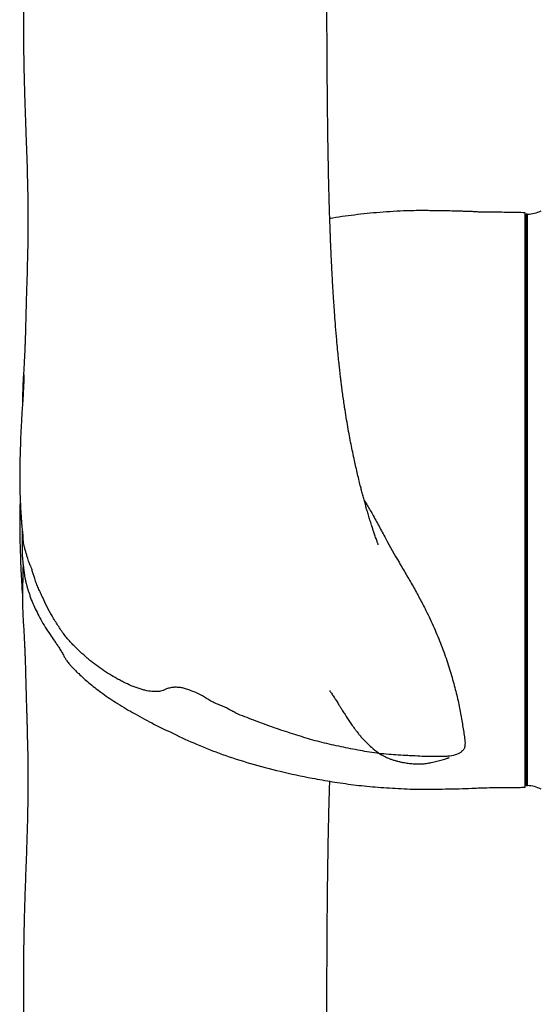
# Model space of a CAD drawing. Header units: inches. Extents: x -20.4 to 25.6, y -29.8 to 30.6.
# Tile 2 of 10: x -20.4 to -10.5, y -9.3 to 9.6. Entities that reach past the tile are written whole.
import ezdxf

# ---------------------------------------------------------------- set-up
doc = ezdxf.new("R2010")
doc.units = ezdxf.units.IN
doc.header["$MEASUREMENT"] = 0

msp = doc.modelspace()

# ---------------------------------------------------------------- linework, layer by layer
at = {"color": 7, "linetype": 'Continuous', "lineweight": 25}
for p, q in [((-10.669, -5.107), (-10.669, 5.894)), ((-10.628, 5.866), (-10.648, 5.866)), ((-10.648, 5.866), (-10.648, -5.079)), ((-10.628, -5.079), (-10.628, 5.866)), ((-10.648, 3.839), (-10.669, 3.839)), ((-10.67, -2.066), (-10.648, -2.065)), ((-10.648, -1.908), (-10.669, -1.909)), ((-10.669, -2.066), (-10.648, -2.065)), ((-10.648, -2.778), (-10.669, -2.778)), ((-10.648, -2.997), (-10.669, -2.996)), ((-10.669, -3.051), (-10.648, -3.051)), ((-10.648, -5.079), (-10.628, -5.079))]:
    msp.add_line(p, q, dxfattribs=at)
for centre, start, end in [((-10.667, 6.574), 273.1848, 295.6793), ((-10.667, -5.786), 64.3207, 86.8152)]:
    msp.add_arc(centre, 0.709, start, end, dxfattribs=at)
for points, knots in [([(-20.238, 30.567), (-20.234, 30.389), (-20.222, 29.923), (-20.201, 29.176), (-20.177, 28.341), (-20.155, 27.545), (-20.134, 26.795), (-20.117, 26.091), (-20.102, 25.436), (-20.09, 24.825), (-20.082, 24.293), (-20.075, 23.834), (-20.071, 23.443), (-20.068, 23.067), (-20.065, 22.694), (-20.063, 22.184), (-20.061, 21.528), (-20.063, 20.772), (-20.067, 20.04), (-20.073, 19.336), (-20.081, 18.611), (-20.091, 17.921), (-20.102, 17.268), (-20.114, 16.659), (-20.127, 16.055), (-20.142, 15.437), (-20.158, 14.822), (-20.174, 14.215), (-20.191, 13.654), (-20.207, 13.138), (-20.222, 12.667), (-20.234, 12.288), (-20.244, 11.986), (-20.252, 11.743), (-20.259, 11.496), (-20.266, 11.243), (-20.272, 10.99), (-20.277, 10.751), (-20.281, 10.552), (-20.284, 10.376), (-20.286, 10.201), (-20.288, 9.99), (-20.29, 9.75), (-20.29, 9.415), (-20.287, 9.008), (-20.28, 8.607), (-20.272, 8.297), (-20.266, 8.08), (-20.26, 7.896), (-20.254, 7.741), (-20.249, 7.587), (-20.242, 7.412), (-20.234, 7.203), (-20.226, 6.98), (-20.219, 6.749), (-20.214, 6.531), (-20.209, 6.333), (-20.207, 6.175), (-20.205, 6.048), (-20.204, 5.937), (-20.204, 5.814), (-20.204, 5.678), (-20.204, 5.525), (-20.206, 5.376), (-20.208, 5.236), (-20.21, 5.105), (-20.214, 4.999), (-20.217, 4.894), (-20.219, 4.759), (-20.224, 4.603), (-20.23, 4.435), (-20.234, 4.283), (-20.238, 4.138), (-20.242, 3.995), (-20.246, 3.848), (-20.249, 3.703), (-20.253, 3.561), (-20.257, 3.433), (-20.261, 3.339), (-20.263, 3.274), (-20.265, 3.23), (-20.268, 3.164), (-20.276, 3.049), (-20.28, 2.913), (-20.295, 2.744), (-20.3, 2.591), (-20.305, 2.454), (-20.308, 2.332), (-20.308, 2.256), (-20.308, 2.238)], [0, 0, 0, 0, 0.0174927, 0.0457762, 0.0726721, 0.0981316, 0.1221183, 0.1442178, 0.1648548, 0.184019, 0.2017054, 0.2147911, 0.2269335, 0.2383303, 0.249892, 0.2617329, 0.2858032, 0.3109487, 0.3321019, 0.3539593, 0.3765203, 0.3997846, 0.4185573, 0.437764, 0.4571255, 0.4756178, 0.4963783, 0.5157788, 0.5338222, 0.5505105, 0.5658446, 0.5798289, 0.5877289, 0.5956447, 0.6037978, 0.6121904, 0.6208249, 0.6290252, 0.6360313, 0.6407071, 0.6465107, 0.653454, 0.6615514, 0.6702582, 0.6866659, 0.7021155, 0.7104571, 0.717963, 0.7241875, 0.7291245, 0.7337522, 0.7397104, 0.7469617, 0.755155, 0.7631226, 0.7715655, 0.7789521, 0.7849826, 0.7891411, 0.7932006, 0.7973385, 0.8025812, 0.8086465, 0.8150132, 0.8200468, 0.8240703, 0.8280572, 0.8324606, 0.8376399, 0.8459566, 0.8542418, 0.8618194, 0.8687055, 0.8767253, 0.8849716, 0.8938649, 0.9033865, 0.9130932, 0.9212148, 0.9278168, 0.9348704, 0.9430912, 0.9521366, 0.9613303, 0.9704279, 0.9792717, 0.9880332, 0.9972137, 1, 1, 1, 1]), ([(-13.485, -0.468), (-13.485, -0.468), (-13.485, -0.467), (-13.49, -0.453), (-13.496, -0.437), (-13.505, -0.414), (-13.516, -0.384), (-13.529, -0.346), (-13.544, -0.303), (-13.558, -0.263), (-13.571, -0.226), (-13.582, -0.192), (-13.597, -0.147), (-13.617, -0.083), (-13.645, 0.005), (-13.674, 0.099), (-13.702, 0.193), (-13.728, 0.286), (-13.753, 0.374), (-13.776, 0.461), (-13.8, 0.549), (-13.824, 0.645), (-13.853, 0.759), (-13.883, 0.886), (-13.914, 1.018), (-13.945, 1.158), (-13.976, 1.305), (-14.009, 1.464), (-14.04, 1.626), (-14.071, 1.795), (-14.101, 1.975), (-14.128, 2.141), (-14.15, 2.291), (-14.167, 2.416), (-14.182, 2.532), (-14.194, 2.626), (-14.204, 2.704), (-14.213, 2.78), (-14.223, 2.872), (-14.236, 2.986), (-14.251, 3.123), (-14.266, 3.283), (-14.285, 3.482), (-14.304, 3.703), (-14.321, 3.927), (-14.334, 4.119), (-14.344, 4.271), (-14.352, 4.391), (-14.358, 4.498), (-14.365, 4.62), (-14.373, 4.768), (-14.381, 4.928), (-14.389, 5.087), (-14.395, 5.23), (-14.4, 5.354), (-14.404, 5.457), (-14.407, 5.548), (-14.411, 5.644), (-14.415, 5.762), (-14.42, 5.908), (-14.425, 6.078), (-14.43, 6.265), (-14.437, 6.545), (-14.445, 6.916), (-14.452, 7.332), (-14.456, 7.692), (-14.46, 7.985), (-14.462, 8.251), (-14.464, 8.496), (-14.466, 8.754), (-14.467, 9.025), (-14.469, 9.312), (-14.471, 9.598), (-14.473, 9.903), (-14.475, 10.241), (-14.478, 10.611), (-14.482, 11.014), (-14.487, 11.452), (-14.494, 11.957), (-14.504, 12.535), (-14.517, 13.189), (-14.532, 13.89), (-14.551, 14.636), (-14.574, 15.427), (-14.6, 16.271), (-14.63, 17.14), (-14.663, 18.008), (-14.697, 18.838), (-14.731, 19.633), (-14.767, 20.392), (-14.802, 21.117), (-14.838, 21.83), (-14.868, 22.404), (-14.887, 22.746), (-14.893, 22.849)], [0, 0, 0, 0, 0.004448, 0.009315, 0.0139, 0.017426, 0.021942, 0.027473, 0.032981, 0.037896, 0.042183, 0.045816, 0.049023, 0.056619, 0.065542, 0.074456, 0.082996, 0.090916, 0.098961, 0.107026, 0.114696, 0.122288, 0.13111, 0.14079, 0.150098, 0.158857, 0.169514, 0.179309, 0.189224, 0.200166, 0.211647, 0.223552, 0.23096, 0.238663, 0.245459, 0.250793, 0.254439, 0.258062, 0.262771, 0.26855, 0.275382, 0.283247, 0.292114, 0.304173, 0.314557, 0.323322, 0.330513, 0.335159, 0.339459, 0.344859, 0.3514, 0.359057, 0.365815, 0.372146, 0.377481, 0.381836, 0.385225, 0.38909, 0.394076, 0.400267, 0.407637, 0.415655, 0.423655, 0.442425, 0.461058, 0.473617, 0.485007, 0.49527, 0.504489, 0.513108, 0.524568, 0.535091, 0.545067, 0.556151, 0.568483, 0.581741, 0.596118, 0.611642, 0.628289, 0.649524, 0.672249, 0.696419, 0.722001, 0.748971, 0.777295, 0.807897, 0.837135, 0.865087, 0.891818, 0.917378, 0.941808, 0.965141, 0.989569, 1, 1, 1, 1]), ([(-10.669, 5.894), (-10.723, 5.897), (-10.83, 5.903), (-10.992, 5.902), (-11.154, 5.906), (-11.319, 5.906), (-11.455, 5.908), (-11.563, 5.909), (-11.642, 5.916), (-11.719, 5.919), (-11.796, 5.921), (-11.875, 5.924), (-12.032, 5.929), (-12.264, 5.932), (-12.569, 5.938), (-12.945, 5.936), (-13.384, 5.912), (-13.88, 5.863), (-14.22, 5.818), (-14.396, 5.786), (-14.416, 5.783)], [0, 0, 0, 0, 0.042617, 0.085525, 0.129626, 0.172531, 0.216596, 0.238656, 0.259058, 0.279688, 0.300246, 0.320714, 0.34291, 0.425352, 0.506472, 0.586261, 0.725859, 0.857077, 0.984208, 1, 1, 1, 1]), ([(-20.28, 2.792), (-20.28, 2.792), (-20.28, 2.792), (-20.28, 2.786), (-20.28, 2.778), (-20.28, 2.767), (-20.281, 2.748), (-20.282, 2.708), (-20.284, 2.647), (-20.287, 2.577), (-20.291, 2.495), (-20.296, 2.396), (-20.305, 2.274), (-20.316, 2.138), (-20.324, 2.005), (-20.329, 1.873), (-20.339, 1.734), (-20.343, 1.615), (-20.347, 1.491), (-20.351, 1.362), (-20.355, 1.24), (-20.358, 1.12), (-20.362, 0.985), (-20.361, 0.842), (-20.36, 0.714), (-20.359, 0.597), (-20.356, 0.494), (-20.352, 0.376), (-20.346, 0.268), (-20.341, 0.167), (-20.335, 0.078), (-20.329, -0.003), (-20.322, -0.09), (-20.313, -0.192), (-20.304, -0.278), (-20.299, -0.33), (-20.298, -0.341)], [0, 0, 0, 0, 0.007913, 0.012066, 0.015758, 0.019242, 0.02298, 0.031987, 0.048256, 0.067003, 0.082956, 0.108356, 0.141712, 0.187489, 0.21927, 0.252754, 0.291515, 0.324638, 0.357045, 0.393095, 0.423981, 0.451994, 0.485921, 0.525092, 0.556293, 0.585352, 0.628854, 0.675769, 0.725994, 0.775434, 0.81172, 0.846947, 0.884222, 0.92988, 0.984065, 1, 1, 1, 1]), ([(-20.352, 0.396), (-20.352, 0.393), (-20.353, 0.373), (-20.355, 0.333), (-20.357, 0.252), (-20.359, 0.132), (-20.361, -0.015), (-20.362, -0.179), (-20.358, -0.35), (-20.353, -0.523), (-20.347, -0.705), (-20.342, -0.865), (-20.335, -1.013), (-20.326, -1.149), (-20.321, -1.284), (-20.313, -1.383), (-20.309, -1.435), (-20.308, -1.445)], [0, 0, 0, 0, 0.006891, 0.054579, 0.106734, 0.166551, 0.263569, 0.343921, 0.416988, 0.511525, 0.604042, 0.693956, 0.767797, 0.846499, 0.918526, 0.984155, 1, 1, 1, 1]), ([(-13.756, 0.385), (-13.739, 0.359), (-13.685, 0.272), (-13.59, 0.107), (-13.472, -0.11), (-13.303, -0.42), (-13.132, -0.729), (-12.952, -1.032), (-12.818, -1.262), (-12.691, -1.492), (-12.554, -1.758), (-12.413, -2.059), (-12.274, -2.394), (-12.155, -2.726), (-12.06, -3.046), (-11.978, -3.349), (-11.916, -3.633), (-11.874, -3.901), (-11.839, -4.107), (-11.82, -4.243), (-11.825, -4.319), (-11.836, -4.377), (-11.876, -4.424), (-11.93, -4.458), (-12.001, -4.491), (-12.091, -4.513), (-12.191, -4.522), (-12.307, -4.523), (-12.457, -4.523), (-12.642, -4.522), (-12.794, -4.509), (-12.917, -4.506), (-13.102, -4.495), (-13.318, -4.483), (-13.561, -4.451), (-13.805, -4.415), (-14.109, -4.356), (-14.411, -4.291), (-14.65, -4.232), (-14.827, -4.183), (-15.001, -4.127), (-15.236, -4.054), (-15.47, -3.976), (-15.701, -3.893), (-15.873, -3.827), (-16.045, -3.761), (-16.19, -3.705), (-16.297, -3.648), (-16.375, -3.602), (-16.461, -3.562), (-16.547, -3.528), (-16.634, -3.494), (-16.716, -3.448), (-16.797, -3.398), (-16.884, -3.342), (-16.987, -3.293), (-17.089, -3.257), (-17.181, -3.223), (-17.263, -3.201), (-17.338, -3.196), (-17.416, -3.196), (-17.493, -3.208), (-17.574, -3.238), (-17.643, -3.27), (-17.727, -3.281), (-17.815, -3.278), (-17.904, -3.269), (-17.997, -3.244), (-18.096, -3.213), (-18.222, -3.167), (-18.348, -3.11), (-18.451, -3.056), (-18.554, -2.995), (-18.654, -2.94), (-18.752, -2.878), (-18.847, -2.808), (-18.941, -2.742), (-19.033, -2.667), (-19.123, -2.587), (-19.239, -2.481), (-19.352, -2.368), (-19.444, -2.268), (-19.531, -2.159), (-19.63, -2.012), (-19.739, -1.835), (-19.839, -1.658), (-19.906, -1.506), (-19.961, -1.387), (-20.003, -1.299), (-20.041, -1.208), (-20.073, -1.121), (-20.096, -1.038), (-20.119, -0.964), (-20.14, -0.902), (-20.159, -0.86), (-20.175, -0.825), (-20.191, -0.781), (-20.209, -0.722), (-20.228, -0.66), (-20.248, -0.589), (-20.263, -0.536), (-20.273, -0.497), (-20.282, -0.456), (-20.29, -0.399), (-20.296, -0.358), (-20.299, -0.332), (-20.3, -0.323), (-20.301, -0.315), (-20.301, -0.308), (-20.302, -0.302)], [0, 0, 0, 0, 0.00545, 0.017831, 0.033183, 0.04853, 0.079441, 0.095217, 0.110987, 0.126924, 0.142864, 0.166145, 0.18959, 0.213559, 0.237705, 0.260987, 0.284429, 0.308344, 0.332397, 0.344813, 0.351102, 0.357455, 0.364197, 0.368287, 0.372497, 0.380653, 0.385315, 0.390108, 0.400821, 0.411543, 0.422256, 0.427679, 0.433095, 0.454522, 0.465273, 0.47603, 0.497652, 0.519305, 0.530032, 0.540738, 0.551466, 0.562199, 0.583708, 0.594471, 0.605235, 0.61595, 0.626668, 0.632052, 0.63744, 0.642874, 0.648336, 0.653699, 0.659201, 0.664809, 0.670419, 0.677341, 0.684568, 0.689744, 0.69499, 0.7002, 0.705537, 0.712378, 0.719406, 0.730182, 0.735718, 0.741364, 0.750974, 0.755928, 0.760933, 0.771168, 0.781489, 0.786797, 0.792118, 0.802718, 0.807871, 0.813042, 0.823367, 0.828624, 0.833892, 0.844426, 0.856383, 0.862399, 0.868409, 0.880777, 0.893184, 0.904654, 0.916169, 0.922026, 0.927903, 0.933761, 0.939608, 0.944141, 0.948693, 0.953124, 0.956108, 0.959129, 0.962616, 0.966194, 0.97108, 0.976067, 0.982856, 0.986202, 0.989632, 0.993336, 0.997026, 0.998505, 0.998773, 0.999046, 1, 1, 1, 1]), ([(-20.315, -0.165), (-20.315, -0.187), (-20.315, -0.239), (-20.315, -0.311), (-20.315, -0.39), (-20.315, -0.457), (-20.315, -0.51), (-20.315, -0.55), (-20.315, -0.573), (-20.315, -0.595), (-20.315, -0.609), (-20.315, -0.627), (-20.314, -0.668), (-20.307, -0.736), (-20.299, -0.836), (-20.289, -0.91), (-20.283, -0.948)], [0, 0, 0, 0, 0.065, 0.1470663, 0.2359244, 0.3617508, 0.4725369, 0.5632643, 0.6623352, 0.6955786, 0.7187818, 0.7274039, 0.7527787, 0.8140187, 0.9027995, 1, 1, 1, 1]), ([(-20.297, -0.844), (-20.297, -0.855), (-20.298, -0.89), (-20.3, -0.939), (-20.301, -1.002), (-20.302, -1.071), (-20.303, -1.157), (-20.307, -1.255), (-20.308, -1.346), (-20.309, -1.422), (-20.307, -1.525), (-20.306, -1.654), (-20.301, -1.807), (-20.294, -1.966), (-20.28, -2.12), (-20.275, -2.268), (-20.269, -2.366), (-20.266, -2.427), (-20.264, -2.465), (-20.263, -2.494), (-20.262, -2.522), (-20.262, -2.549), (-20.26, -2.58), (-20.259, -2.617), (-20.257, -2.669), (-20.254, -2.741), (-20.252, -2.836), (-20.249, -2.951), (-20.245, -3.078), (-20.242, -3.209), (-20.239, -3.335), (-20.235, -3.454), (-20.232, -3.561), (-20.229, -3.655), (-20.226, -3.746), (-20.224, -3.83), (-20.221, -3.915), (-20.219, -3.997), (-20.217, -4.081), (-20.216, -4.163), (-20.213, -4.238), (-20.211, -4.318), (-20.206, -4.511), (-20.203, -4.808), (-20.204, -5.212), (-20.21, -5.62), (-20.221, -6.032), (-20.235, -6.446), (-20.251, -6.868), (-20.266, -7.287), (-20.278, -7.716), (-20.287, -8.191), (-20.291, -8.719), (-20.289, -9.153), (-20.286, -9.462), (-20.283, -9.624), (-20.281, -9.758), (-20.279, -9.864), (-20.277, -9.966), (-20.275, -10.088), (-20.271, -10.256), (-20.266, -10.465), (-20.259, -10.705), (-20.247, -11.119), (-20.228, -11.698), (-20.204, -12.44), (-20.181, -13.193), (-20.159, -13.97), (-20.138, -14.776), (-20.119, -15.614), (-20.102, -16.484), (-20.087, -17.389), (-20.076, -18.216), (-20.069, -18.964), (-20.064, -19.632), (-20.062, -20.336), (-20.062, -21.074), (-20.064, -21.847), (-20.071, -22.654), (-20.081, -23.495), (-20.096, -24.367), (-20.116, -25.27), (-20.139, -26.202), (-20.166, -27.16), (-20.194, -28.141), (-20.219, -29.018), (-20.233, -29.564), (-20.238, -29.779)], [0, 0, 0, 0, 0.001656, 0.00536, 0.008439, 0.011089, 0.014586, 0.018919, 0.023052, 0.026862, 0.030717, 0.039758, 0.048483, 0.056619, 0.065853, 0.075812, 0.085854, 0.090374, 0.095119, 0.099894, 0.103748, 0.106566, 0.109013, 0.111983, 0.115495, 0.120707, 0.126835, 0.133922, 0.141558, 0.148637, 0.155452, 0.161522, 0.166817, 0.171315, 0.175189, 0.179572, 0.18292, 0.186591, 0.190469, 0.193884, 0.196745, 0.199168, 0.202256, 0.217634, 0.23162, 0.247077, 0.261228, 0.275409, 0.289372, 0.302977, 0.31679, 0.331462, 0.348918, 0.367525, 0.373556, 0.378856, 0.383201, 0.386595, 0.389042, 0.393065, 0.398485, 0.405305, 0.413363, 0.421592, 0.445238, 0.468678, 0.491998, 0.516044, 0.541078, 0.566633, 0.593151, 0.620636, 0.649091, 0.668215, 0.688345, 0.709531, 0.731776, 0.755084, 0.779459, 0.804908, 0.831434, 0.859028, 0.887666, 0.917311, 0.947915, 0.979418, 1, 1, 1, 1]), ([(-20.284, -0.944), (-20.282, -0.959), (-20.278, -0.987), (-20.271, -1.033), (-20.262, -1.095), (-20.249, -1.156), (-20.234, -1.222), (-20.217, -1.288), (-20.198, -1.344), (-20.176, -1.408), (-20.144, -1.506), (-20.095, -1.63), (-20.029, -1.756), (-19.956, -1.899), (-19.874, -2.046), (-19.785, -2.177), (-19.71, -2.286), (-19.653, -2.368), (-19.606, -2.438), (-19.581, -2.479), (-19.566, -2.502)], [0, 0, 0, 0, 0.0460512, 0.0864818, 0.1284189, 0.168617, 0.2086807, 0.2488374, 0.2892085, 0.3303828, 0.3716267, 0.4569142, 0.5400585, 0.6236958, 0.7094108, 0.7955052, 0.870642, 0.9080436, 0.9465644, 1, 1, 1, 1]), ([(-19.566, -2.502), (-19.562, -2.51), (-19.541, -2.546), (-19.512, -2.598), (-19.484, -2.651), (-19.443, -2.712), (-19.411, -2.748), (-19.393, -2.768)], [0, 0, 0, 0, 0.05754, 0.276473, 0.49614, 0.715811, 1, 1, 1, 1]), ([(-19.394, -2.769), (-19.392, -2.772), (-19.34, -2.83), (-19.222, -2.944), (-19.031, -3.119), (-18.794, -3.301), (-18.514, -3.494), (-18.186, -3.689), (-17.816, -3.888), (-17.406, -4.089), (-16.958, -4.297), (-16.467, -4.491), (-15.93, -4.661), (-15.354, -4.813), (-14.829, -4.924), (-14.361, -5.008), (-13.959, -5.065), (-13.539, -5.11), (-13.1, -5.136), (-12.715, -5.153), (-12.39, -5.147), (-12.131, -5.144), (-11.879, -5.137), (-11.669, -5.13), (-11.48, -5.119), (-11.307, -5.119), (-11.149, -5.118), (-11.025, -5.116), (-10.935, -5.115), (-10.846, -5.113), (-10.757, -5.115), (-10.699, -5.109), (-10.669, -5.107)], [0, 0, 0, 0, 0.001235, 0.025066, 0.052835, 0.084775, 0.121528, 0.162654, 0.207882, 0.257281, 0.310068, 0.367033, 0.427873, 0.491726, 0.559242, 0.601216, 0.645047, 0.690204, 0.737681, 0.786917, 0.814568, 0.842634, 0.870624, 0.895865, 0.910706, 0.931499, 0.951892, 0.961722, 0.971524, 0.980983, 0.990471, 1, 1, 1, 1]), ([(-14.417, -3.26), (-14.417, -3.26), (-14.418, -3.259), (-14.412, -3.267), (-14.4, -3.285), (-14.383, -3.31), (-14.362, -3.343), (-14.337, -3.38), (-14.304, -3.43), (-14.273, -3.48), (-14.241, -3.532), (-14.208, -3.584), (-14.169, -3.648), (-14.108, -3.745), (-14.041, -3.847), (-13.974, -3.942), (-13.93, -4.002), (-13.895, -4.048), (-13.872, -4.077), (-13.855, -4.098), (-13.83, -4.128), (-13.786, -4.18), (-13.713, -4.259), (-13.653, -4.314), (-13.619, -4.346)], [0, 0, 0, 0, 0.016436, 0.041697, 0.073594, 0.117252, 0.171264, 0.224263, 0.273931, 0.358644, 0.394311, 0.432458, 0.475764, 0.521739, 0.616544, 0.664467, 0.703836, 0.733962, 0.75476, 0.76387, 0.778733, 0.827114, 0.900635, 1, 1, 1, 1]), ([(-13.619, -4.346), (-13.573, -4.383), (-13.49, -4.452), (-13.374, -4.518), (-13.291, -4.556), (-13.237, -4.576), (-13.176, -4.595), (-13.114, -4.613), (-13.049, -4.628), (-12.973, -4.642), (-12.888, -4.655), (-12.796, -4.663), (-12.708, -4.666), (-12.627, -4.663), (-12.548, -4.653), (-12.461, -4.636), (-12.362, -4.613), (-12.264, -4.586), (-12.191, -4.565), (-12.144, -4.549), (-12.124, -4.542), (-12.125, -4.542), (-12.125, -4.542)], [0, 0, 0, 0, 0.055687, 0.1023, 0.140554, 0.175596, 0.215004, 0.257854, 0.302322, 0.347597, 0.41511, 0.486538, 0.556516, 0.622504, 0.685192, 0.742106, 0.819687, 0.891453, 0.958863, 0.97526, 0.991089, 1, 1, 1, 1]), ([(-14.893, -22.061), (-14.884, -21.897), (-14.861, -21.475), (-14.824, -20.776), (-14.786, -20.014), (-14.751, -19.275), (-14.719, -18.565), (-14.688, -17.825), (-14.657, -17.054), (-14.627, -16.252), (-14.599, -15.441), (-14.574, -14.645), (-14.552, -13.889), (-14.534, -13.173), (-14.519, -12.499), (-14.506, -11.867), (-14.496, -11.278), (-14.488, -10.733), (-14.482, -10.248), (-14.478, -9.821), (-14.475, -9.446), (-14.473, -9.108), (-14.471, -8.804), (-14.469, -8.517), (-14.467, -8.229), (-14.466, -7.95), (-14.464, -7.679), (-14.462, -7.414), (-14.459, -7.123), (-14.455, -6.803), (-14.45, -6.462), (-14.445, -6.152), (-14.44, -5.881), (-14.434, -5.652), (-14.429, -5.426), (-14.423, -5.237), (-14.419, -5.094), (-14.417, -5.025), (-14.416, -4.996)], [0, 0, 0, 0, 0.027518, 0.07111, 0.117143, 0.155072, 0.194601, 0.235786, 0.278697, 0.32342, 0.370061, 0.414796, 0.457464, 0.498034, 0.536473, 0.572732, 0.606751, 0.638453, 0.667757, 0.691978, 0.71426, 0.734575, 0.7528, 0.769314, 0.786898, 0.806053, 0.821326, 0.837879, 0.856464, 0.877178, 0.89999, 0.923408, 0.938932, 0.954509, 0.970135, 0.985434, 0.993868, 1, 1, 1, 1])]:
    msp.add_open_spline(points, degree=3, knots=knots, dxfattribs=at)

doc.saveas('drawing.dxf')
